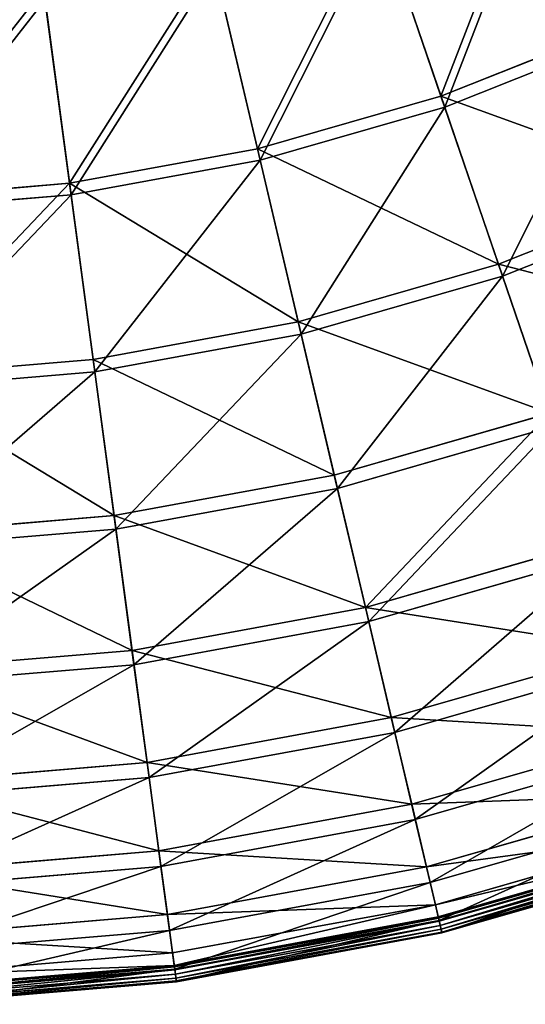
# Model space of a CAD drawing. Extents: x 0 to 1230, y 0 to 270.
# Tile 10 of 245: x 145 to 170, y 0 to 48. Entities that reach past the tile are written whole.
import ezdxf

# ---------------------------------------------------------------- set-up
doc = ezdxf.new("R2010")
doc.units = 0
doc.layers.get('0').update_dxf_attribs({"color": 13, "linetype": 'CONTINUOUS'})

# ---------------------------------------------------------------- blocks, each defined once
blk = doc.blocks.new('GROUP_6')
for p, q in [((166.044, 44.685, 93.62), (162.928, 53.806, 102.346)), ((163.094, 53.321, 102.972), (166.228, 44.144, 94.193)), ((157.028, 42.092, 93.62), (154.822, 51.475, 102.346)), ((157.159, 41.535, 94.193), (154.939, 50.976, 102.972)), ((147.802, 40.395, 93.62), (146.526, 49.949, 102.346)), ((147.877, 39.828, 94.193), (146.594, 49.441, 102.972)), ((166.044, 44.685, 93.62), (174.762, 48.149, 93.62)), ((174.998, 47.629, 94.193), (166.228, 44.144, 94.193)), ((157.028, 42.092, 93.62), (166.044, 44.685, 93.62)), ((168.867, 36.418, 83.993), (166.044, 44.685, 93.62)), ((166.228, 44.144, 94.193), (157.159, 41.535, 94.193)), ((166.228, 44.144, 94.193), (169.069, 35.826, 84.507)), ((147.802, 40.395, 93.62), (157.028, 42.092, 93.62)), ((159.028, 33.588, 83.993), (157.028, 42.092, 93.62)), ((157.159, 41.535, 94.193), (147.877, 39.828, 94.193)), ((159.171, 32.979, 84.507), (157.159, 41.535, 94.193)), ((138.454, 39.611, 93.62), (147.802, 40.395, 93.62)), ((148.958, 31.736, 83.993), (147.802, 40.395, 93.62)), ((168.867, 36.418, 83.993), (178.382, 40.198, 83.993)), ((147.877, 39.828, 94.193), (138.473, 39.04, 94.193)), ((149.041, 31.116, 84.507), (147.877, 39.828, 94.193)), ((178.641, 39.629, 84.507), (169.069, 35.826, 84.507)), ((159.028, 33.588, 83.993), (168.867, 36.418, 83.993)), ((171.372, 29.084, 73.557), (168.867, 36.418, 83.993)), ((169.069, 35.826, 84.507), (159.171, 32.979, 84.507)), ((169.069, 35.826, 84.507), (171.589, 28.448, 74.007)), ((148.958, 31.736, 83.993), (159.028, 33.588, 83.993)), ((160.802, 26.044, 73.557), (159.028, 33.588, 83.993)), ((159.171, 32.979, 84.507), (149.041, 31.116, 84.507)), ((160.956, 25.39, 74.007), (159.171, 32.979, 84.507)), ((138.756, 30.88, 83.993), (148.958, 31.736, 83.993)), ((149.984, 24.055, 73.557), (148.958, 31.736, 83.993)), ((149.041, 31.116, 84.507), (138.778, 30.255, 84.507)), ((150.073, 23.388, 74.007), (149.041, 31.116, 84.507)), ((160.802, 26.044, 73.557), (171.372, 29.084, 73.557)), ((171.589, 28.448, 74.007), (160.956, 25.39, 74.007)), ((149.984, 24.055, 73.557), (160.802, 26.044, 73.557)), ((162.333, 19.534, 62.412), (160.802, 26.044, 73.557)), ((160.956, 25.39, 74.007), (150.073, 23.388, 74.007)), ((162.496, 18.84, 62.794), (160.956, 25.39, 74.007)), ((139.024, 23.135, 73.557), (149.984, 24.055, 73.557)), ((150.87, 17.426, 62.412), (149.984, 24.055, 73.557)), ((150.073, 23.388, 74.007), (139.047, 22.463, 74.007)), ((150.964, 16.719, 62.794), (150.073, 23.388, 74.007)), ((162.333, 19.534, 62.412), (173.534, 22.755, 62.412)), ((173.764, 22.08, 62.794), (162.496, 18.84, 62.794)), ((150.87, 17.426, 62.412), (162.333, 19.534, 62.412)), ((163.606, 14.12, 50.667), (162.333, 19.534, 62.412)), ((162.496, 18.84, 62.794), (150.964, 16.719, 62.794)), ((163.777, 13.392, 50.977), (162.496, 18.84, 62.794)), ((163.606, 14.12, 50.667), (175.331, 17.492, 50.667)), ((139.256, 16.452, 62.412), (150.87, 17.426, 62.412)), ((151.606, 11.913, 50.667), (150.87, 17.426, 62.412)), ((150.964, 16.719, 62.794), (139.28, 15.739, 62.794)), ((151.705, 11.172, 50.977), (150.964, 16.719, 62.794)), ((175.573, 16.785, 50.977), (163.777, 13.392, 50.977)), ((151.606, 11.913, 50.667), (163.606, 14.12, 50.667)), ((164.609, 9.854, 38.433), (163.606, 14.12, 50.667)), ((163.777, 13.392, 50.977), (151.705, 11.172, 50.977)), ((164.786, 9.1, 38.668), (163.777, 13.392, 50.977)), ((164.609, 9.854, 38.433), (176.748, 13.345, 38.433)), ((176.998, 12.612, 38.668), (164.786, 9.1, 38.668)), ((139.448, 10.893, 50.667), (151.606, 11.913, 50.667)), ((152.186, 7.569, 38.433), (151.606, 11.913, 50.667)), ((151.705, 11.172, 50.977), (139.474, 10.146, 50.977)), ((152.289, 6.802, 38.668), (151.705, 11.172, 50.977)), ((165.333, 6.777, 25.83), (177.77, 10.354, 25.83)), ((152.186, 7.569, 38.433), (164.609, 9.854, 38.433)), ((165.333, 6.777, 25.83), (164.609, 9.854, 38.433)), ((178.026, 9.603, 25.988), (165.514, 6.004, 25.988)), ((164.786, 9.1, 38.668), (152.289, 6.802, 38.668)), ((165.514, 6.004, 25.988), (164.786, 9.1, 38.668)), ((165.77, 4.919, 12.977), (178.387, 8.548, 12.977)), ((165.912, 4.315, 0.363), (178.587, 7.96, 0.363)), ((178.608, 7.9, 0.165), (165.926, 4.253, 0.165)), ((178.647, 7.785, 13.057), (165.954, 4.135, 13.057)), ((178.658, 7.753, 0.024), (165.962, 4.102, 0.024)), ((139.6, 6.513, 38.433), (152.186, 7.569, 38.433)), ((152.605, 4.436, 25.83), (152.186, 7.569, 38.433)), ((166.008, 3.903, -0.02), (178.724, 7.56, -0.02)), ((166.054, 3.709, 0.044), (178.788, 7.371, 0.044)), ((152.289, 6.802, 38.668), (139.626, 5.739, 38.668)), ((152.71, 3.65, 25.988), (152.289, 6.802, 38.668)), ((166.086, 3.572, 0.199), (178.834, 7.238, 0.199)), ((166.096, 3.529, 0.403), (178.848, 7.196, 0.403)), ((152.605, 4.436, 25.83), (165.333, 6.777, 25.83)), ((165.77, 4.919, 12.977), (165.333, 6.777, 25.83)), ((165.514, 6.004, 25.988), (152.71, 3.65, 25.988)), ((165.954, 4.135, 13.057), (165.514, 6.004, 25.988)), ((152.858, 2.544, 12.977), (165.77, 4.919, 12.977)), ((165.912, 4.315, 0.363), (165.77, 4.919, 12.977)), ((139.709, 3.354, 25.83), (152.605, 4.436, 25.83)), ((152.858, 2.544, 12.977), (152.605, 4.436, 25.83)), ((152.94, 1.929, 0.363), (165.912, 4.315, 0.363)), ((165.926, 4.253, 0.165), (152.948, 1.866, 0.165)), ((165.954, 4.135, 13.057), (152.964, 1.746, 13.057)), ((165.962, 4.102, 0.024), (152.969, 1.712, 0.024)), ((152.996, 1.51, -0.02), (166.008, 3.903, -0.02)), ((165.912, 4.315, 0.363), (165.926, 4.253, 0.165)), ((165.926, 4.253, 0.165), (165.962, 4.102, 0.024)), ((166.096, 3.529, 0.403), (165.954, 4.135, 13.057)), ((165.962, 4.102, 0.024), (166.008, 3.903, -0.02)), ((166.054, 3.709, 0.044), (166.008, 3.903, -0.02)), ((152.71, 3.65, 25.988), (139.736, 2.561, 25.988)), ((152.964, 1.746, 13.057), (152.71, 3.65, 25.988)), ((153.022, 1.312, 0.044), (166.054, 3.709, 0.044)), ((153.041, 1.173, 0.199), (166.086, 3.572, 0.199)), ((153.047, 1.129, 0.403), (166.096, 3.529, 0.403)), ((166.086, 3.572, 0.199), (166.054, 3.709, 0.044)), ((166.096, 3.529, 0.403), (166.086, 3.572, 0.199)), ((139.775, 1.447, 12.977), (152.858, 2.544, 12.977)), ((152.94, 1.929, 0.363), (152.858, 2.544, 12.977)), ((139.797, 0.827, 0.363), (152.94, 1.929, 0.363)), ((152.948, 1.866, 0.165), (139.799, 0.763, 0.165)), ((152.964, 1.746, 13.057), (139.803, 0.642, 13.057)), ((152.969, 1.712, 0.024), (139.804, 0.608, 0.024)), ((139.811, 0.403, -0.02), (152.996, 1.51, -0.02)), ((152.94, 1.929, 0.363), (152.948, 1.866, 0.165)), ((152.948, 1.866, 0.165), (152.969, 1.712, 0.024)), ((153.047, 1.129, 0.403), (152.964, 1.746, 13.057)), ((152.969, 1.712, 0.024), (152.996, 1.51, -0.02)), ((153.022, 1.312, 0.044), (152.996, 1.51, -0.02)), ((139.818, 0.204, 0.044), (153.022, 1.312, 0.044)), ((139.823, 0.064, 0.199), (153.041, 1.173, 0.199)), ((139.824, 0.02, 0.403), (153.047, 1.129, 0.403)), ((153.041, 1.173, 0.199), (153.022, 1.312, 0.044)), ((153.047, 1.129, 0.403), (153.041, 1.173, 0.199))]:
    blk.add_line(p, q)
mesh = blk.add_polyface()
corners = [(170.767, 56.921, 102.346), (166.044, 44.685, 93.62), (162.928, 53.806, 102.346), (174.762, 48.149, 93.62)]
mesh.append_faces([[corners[k] for k in face] for face in [(0, 1, 2), (1, 0, 3)]], dxfattribs={"vtx0": -1})
mesh = blk.add_polyface()
corners = [(166.228, 44.144, 94.193), (170.979, 56.454, 102.972), (163.094, 53.321, 102.972), (174.998, 47.629, 94.193)]
mesh.append_faces([[corners[k] for k in face] for face in [(0, 1, 2), (1, 0, 3)]], dxfattribs={"vtx0": -1})
mesh = blk.add_polyface()
corners = [(162.928, 53.806, 102.346), (157.028, 42.092, 93.62), (154.822, 51.475, 102.346), (166.044, 44.685, 93.62)]
mesh.append_faces([[corners[k] for k in face] for face in [(0, 1, 2), (1, 0, 3)]], dxfattribs={"vtx0": -1})
mesh = blk.add_polyface()
corners = [(157.159, 41.535, 94.193), (163.094, 53.321, 102.972), (154.939, 50.976, 102.972), (166.228, 44.144, 94.193)]
mesh.append_faces([[corners[k] for k in face] for face in [(0, 1, 2), (1, 0, 3)]], dxfattribs={"vtx0": -1})
mesh = blk.add_polyface()
corners = [(154.822, 51.475, 102.346), (147.802, 40.395, 93.62), (146.526, 49.949, 102.346), (157.028, 42.092, 93.62)]
mesh.append_faces([[corners[k] for k in face] for face in [(0, 1, 2), (1, 0, 3)]], dxfattribs={"vtx0": -1})
mesh = blk.add_polyface()
corners = [(147.877, 39.828, 94.193), (154.939, 50.976, 102.972), (146.594, 49.441, 102.972), (157.159, 41.535, 94.193)]
mesh.append_faces([[corners[k] for k in face] for face in [(0, 1, 2), (1, 0, 3)]], dxfattribs={"vtx0": -1})
mesh = blk.add_polyface()
corners = [(146.526, 49.949, 102.346), (138.454, 39.611, 93.62), (138.12, 49.244, 102.346), (147.802, 40.395, 93.62)]
mesh.append_faces([[corners[k] for k in face] for face in [(0, 1, 2), (1, 0, 3)]], dxfattribs={"vtx0": -1})
mesh = blk.add_polyface()
corners = [(138.473, 39.04, 94.193), (146.594, 49.441, 102.972), (138.138, 48.731, 102.972), (147.877, 39.828, 94.193)]
mesh.append_faces([[corners[k] for k in face] for face in [(0, 1, 2), (1, 0, 3)]], dxfattribs={"vtx0": -1})
mesh = blk.add_polyface()
corners = [(166.044, 44.685, 93.62), (178.382, 40.198, 83.993), (168.867, 36.418, 83.993), (174.762, 48.149, 93.62)]
mesh.append_faces([[corners[k] for k in face] for face in [(0, 1, 2), (1, 0, 3)]], dxfattribs={"vtx0": -1})
mesh = blk.add_polyface()
corners = [(174.998, 47.629, 94.193), (169.069, 35.826, 84.507), (178.641, 39.629, 84.507), (166.228, 44.144, 94.193)]
mesh.append_faces([[corners[k] for k in face] for face in [(0, 1, 2), (1, 0, 3)]], dxfattribs={"vtx0": -1})
mesh = blk.add_polyface()
corners = [(157.028, 42.092, 93.62), (168.867, 36.418, 83.993), (159.028, 33.588, 83.993), (166.044, 44.685, 93.62)]
mesh.append_faces([[corners[k] for k in face] for face in [(0, 1, 2), (1, 0, 3)]], dxfattribs={"vtx0": -1})
mesh = blk.add_polyface()
corners = [(166.228, 44.144, 94.193), (159.171, 32.979, 84.507), (169.069, 35.826, 84.507), (157.159, 41.535, 94.193)]
mesh.append_faces([[corners[k] for k in face] for face in [(0, 1, 2), (1, 0, 3)]], dxfattribs={"vtx0": -1})
mesh = blk.add_polyface()
corners = [(147.802, 40.395, 93.62), (159.028, 33.588, 83.993), (148.958, 31.736, 83.993), (157.028, 42.092, 93.62)]
mesh.append_faces([[corners[k] for k in face] for face in [(0, 1, 2), (1, 0, 3)]], dxfattribs={"vtx0": -1})
mesh = blk.add_polyface()
corners = [(157.159, 41.535, 94.193), (149.041, 31.116, 84.507), (159.171, 32.979, 84.507), (147.877, 39.828, 94.193)]
mesh.append_faces([[corners[k] for k in face] for face in [(0, 1, 2), (1, 0, 3)]], dxfattribs={"vtx0": -1})
mesh = blk.add_polyface()
corners = [(138.756, 30.88, 83.993), (147.802, 40.395, 93.62), (148.958, 31.736, 83.993), (138.454, 39.611, 93.62)]
mesh.append_faces([[corners[k] for k in face] for face in [(0, 1, 2), (1, 0, 3)]], dxfattribs={"vtx0": -1})
mesh = blk.add_polyface()
corners = [(168.867, 36.418, 83.993), (181.593, 33.146, 73.557), (171.372, 29.084, 73.557), (178.382, 40.198, 83.993)]
mesh.append_faces([[corners[k] for k in face] for face in [(0, 1, 2), (1, 0, 3)]], dxfattribs={"vtx0": -1})
mesh = blk.add_polyface()
corners = [(147.877, 39.828, 94.193), (138.778, 30.255, 84.507), (149.041, 31.116, 84.507), (138.473, 39.04, 94.193)]
mesh.append_faces([[corners[k] for k in face] for face in [(0, 1, 2), (1, 0, 3)]], dxfattribs={"vtx0": -1})
mesh = blk.add_polyface()
corners = [(178.641, 39.629, 84.507), (171.589, 28.448, 74.007), (181.872, 32.534, 74.007), (169.069, 35.826, 84.507)]
mesh.append_faces([[corners[k] for k in face] for face in [(0, 1, 2), (1, 0, 3)]], dxfattribs={"vtx0": -1})
mesh = blk.add_polyface()
corners = [(159.028, 33.588, 83.993), (171.372, 29.084, 73.557), (160.802, 26.044, 73.557), (168.867, 36.418, 83.993)]
mesh.append_faces([[corners[k] for k in face] for face in [(0, 1, 2), (1, 0, 3)]], dxfattribs={"vtx0": -1})
mesh = blk.add_polyface()
corners = [(169.069, 35.826, 84.507), (160.956, 25.39, 74.007), (171.589, 28.448, 74.007), (159.171, 32.979, 84.507)]
mesh.append_faces([[corners[k] for k in face] for face in [(0, 1, 2), (1, 0, 3)]], dxfattribs={"vtx0": -1})
mesh = blk.add_polyface()
corners = [(148.958, 31.736, 83.993), (160.802, 26.044, 73.557), (149.984, 24.055, 73.557), (159.028, 33.588, 83.993)]
mesh.append_faces([[corners[k] for k in face] for face in [(0, 1, 2), (1, 0, 3)]], dxfattribs={"vtx0": -1})
mesh = blk.add_polyface()
corners = [(159.171, 32.979, 84.507), (150.073, 23.388, 74.007), (160.956, 25.39, 74.007), (149.041, 31.116, 84.507)]
mesh.append_faces([[corners[k] for k in face] for face in [(0, 1, 2), (1, 0, 3)]], dxfattribs={"vtx0": -1})
mesh = blk.add_polyface()
corners = [(138.756, 30.88, 83.993), (149.984, 24.055, 73.557), (139.024, 23.135, 73.557), (148.958, 31.736, 83.993)]
mesh.append_faces([[corners[k] for k in face] for face in [(0, 1, 2), (1, 0, 3)]], dxfattribs={"vtx0": -1})
mesh = blk.add_polyface()
corners = [(149.041, 31.116, 84.507), (139.047, 22.463, 74.007), (150.073, 23.388, 74.007), (138.778, 30.255, 84.507)]
mesh.append_faces([[corners[k] for k in face] for face in [(0, 1, 2), (1, 0, 3)]], dxfattribs={"vtx0": -1})
mesh = blk.add_polyface()
corners = [(162.333, 19.534, 62.412), (171.372, 29.084, 73.557), (173.534, 22.755, 62.412), (160.802, 26.044, 73.557)]
mesh.append_faces([[corners[k] for k in face] for face in [(0, 1, 2), (1, 0, 3)]], dxfattribs={"vtx0": -1})
mesh = blk.add_polyface()
corners = [(171.589, 28.448, 74.007), (162.496, 18.84, 62.794), (173.764, 22.08, 62.794), (160.956, 25.39, 74.007)]
mesh.append_faces([[corners[k] for k in face] for face in [(0, 1, 2), (1, 0, 3)]], dxfattribs={"vtx0": -1})
mesh = blk.add_polyface()
corners = [(149.984, 24.055, 73.557), (162.333, 19.534, 62.412), (150.87, 17.426, 62.412), (160.802, 26.044, 73.557)]
mesh.append_faces([[corners[k] for k in face] for face in [(0, 1, 2), (1, 0, 3)]], dxfattribs={"vtx0": -1})
mesh = blk.add_polyface()
corners = [(160.956, 25.39, 74.007), (150.964, 16.719, 62.794), (162.496, 18.84, 62.794), (150.073, 23.388, 74.007)]
mesh.append_faces([[corners[k] for k in face] for face in [(0, 1, 2), (1, 0, 3)]], dxfattribs={"vtx0": -1})
mesh = blk.add_polyface()
corners = [(139.024, 23.135, 73.557), (150.87, 17.426, 62.412), (139.256, 16.452, 62.412), (149.984, 24.055, 73.557)]
mesh.append_faces([[corners[k] for k in face] for face in [(0, 1, 2), (1, 0, 3)]], dxfattribs={"vtx0": -1})
mesh = blk.add_polyface()
corners = [(150.073, 23.388, 74.007), (139.28, 15.739, 62.794), (150.964, 16.719, 62.794), (139.047, 22.463, 74.007)]
mesh.append_faces([[corners[k] for k in face] for face in [(0, 1, 2), (1, 0, 3)]], dxfattribs={"vtx0": -1})
mesh = blk.add_polyface()
corners = [(162.333, 19.534, 62.412), (175.331, 17.492, 50.667), (163.606, 14.12, 50.667), (173.534, 22.755, 62.412)]
mesh.append_faces([[corners[k] for k in face] for face in [(0, 1, 2), (1, 0, 3)]], dxfattribs={"vtx0": -1})
mesh = blk.add_polyface()
corners = [(173.764, 22.08, 62.794), (163.777, 13.392, 50.977), (175.573, 16.785, 50.977), (162.496, 18.84, 62.794)]
mesh.append_faces([[corners[k] for k in face] for face in [(0, 1, 2), (1, 0, 3)]], dxfattribs={"vtx0": -1})
mesh = blk.add_polyface()
corners = [(150.87, 17.426, 62.412), (163.606, 14.12, 50.667), (151.606, 11.913, 50.667), (162.333, 19.534, 62.412)]
mesh.append_faces([[corners[k] for k in face] for face in [(0, 1, 2), (1, 0, 3)]], dxfattribs={"vtx0": -1})
mesh = blk.add_polyface()
corners = [(162.496, 18.84, 62.794), (151.705, 11.172, 50.977), (163.777, 13.392, 50.977), (150.964, 16.719, 62.794)]
mesh.append_faces([[corners[k] for k in face] for face in [(0, 1, 2), (1, 0, 3)]], dxfattribs={"vtx0": -1})
mesh = blk.add_polyface()
corners = [(163.606, 14.12, 50.667), (176.748, 13.345, 38.433), (164.609, 9.854, 38.433), (175.331, 17.492, 50.667)]
mesh.append_faces([[corners[k] for k in face] for face in [(0, 1, 2), (1, 0, 3)]], dxfattribs={"vtx0": -1})
mesh = blk.add_polyface()
corners = [(139.256, 16.452, 62.412), (151.606, 11.913, 50.667), (139.448, 10.893, 50.667), (150.87, 17.426, 62.412)]
mesh.append_faces([[corners[k] for k in face] for face in [(0, 1, 2), (1, 0, 3)]], dxfattribs={"vtx0": -1})
mesh = blk.add_polyface()
corners = [(150.964, 16.719, 62.794), (139.474, 10.146, 50.977), (151.705, 11.172, 50.977), (139.28, 15.739, 62.794)]
mesh.append_faces([[corners[k] for k in face] for face in [(0, 1, 2), (1, 0, 3)]], dxfattribs={"vtx0": -1})
mesh = blk.add_polyface()
corners = [(175.573, 16.785, 50.977), (164.786, 9.1, 38.668), (176.998, 12.612, 38.668), (163.777, 13.392, 50.977)]
mesh.append_faces([[corners[k] for k in face] for face in [(0, 1, 2), (1, 0, 3)]], dxfattribs={"vtx0": -1})
mesh = blk.add_polyface()
corners = [(151.606, 11.913, 50.667), (164.609, 9.854, 38.433), (152.186, 7.569, 38.433), (163.606, 14.12, 50.667)]
mesh.append_faces([[corners[k] for k in face] for face in [(0, 1, 2), (1, 0, 3)]], dxfattribs={"vtx0": -1})
mesh = blk.add_polyface()
corners = [(163.777, 13.392, 50.977), (152.289, 6.802, 38.668), (164.786, 9.1, 38.668), (151.705, 11.172, 50.977)]
mesh.append_faces([[corners[k] for k in face] for face in [(0, 1, 2), (1, 0, 3)]], dxfattribs={"vtx0": -1})
mesh = blk.add_polyface()
corners = [(164.609, 9.854, 38.433), (177.77, 10.354, 25.83), (165.333, 6.777, 25.83), (176.748, 13.345, 38.433)]
mesh.append_faces([[corners[k] for k in face] for face in [(0, 1, 2), (1, 0, 3)]], dxfattribs={"vtx0": -1})
mesh = blk.add_polyface()
corners = [(176.998, 12.612, 38.668), (165.514, 6.004, 25.988), (178.026, 9.603, 25.988), (164.786, 9.1, 38.668)]
mesh.append_faces([[corners[k] for k in face] for face in [(0, 1, 2), (1, 0, 3)]], dxfattribs={"vtx0": -1})
mesh = blk.add_polyface()
corners = [(139.448, 10.893, 50.667), (152.186, 7.569, 38.433), (139.6, 6.513, 38.433), (151.606, 11.913, 50.667)]
mesh.append_faces([[corners[k] for k in face] for face in [(0, 1, 2), (1, 0, 3)]], dxfattribs={"vtx0": -1})
mesh = blk.add_polyface()
corners = [(151.705, 11.172, 50.977), (139.626, 5.739, 38.668), (152.289, 6.802, 38.668), (139.474, 10.146, 50.977)]
mesh.append_faces([[corners[k] for k in face] for face in [(0, 1, 2), (1, 0, 3)]], dxfattribs={"vtx0": -1})
mesh = blk.add_polyface()
corners = [(165.333, 6.777, 25.83), (178.387, 8.548, 12.977), (165.77, 4.919, 12.977), (177.77, 10.354, 25.83)]
mesh.append_faces([[corners[k] for k in face] for face in [(0, 1, 2), (1, 0, 3)]], dxfattribs={"vtx0": -1})
mesh = blk.add_polyface()
corners = [(152.186, 7.569, 38.433), (165.333, 6.777, 25.83), (152.605, 4.436, 25.83), (164.609, 9.854, 38.433)]
mesh.append_faces([[corners[k] for k in face] for face in [(0, 1, 2), (1, 0, 3)]], dxfattribs={"vtx0": -1})
mesh = blk.add_polyface()
corners = [(178.026, 9.603, 25.988), (165.954, 4.135, 13.057), (178.647, 7.785, 13.057), (165.514, 6.004, 25.988)]
mesh.append_faces([[corners[k] for k in face] for face in [(0, 1, 2), (1, 0, 3)]], dxfattribs={"vtx0": -1})
mesh = blk.add_polyface()
corners = [(164.786, 9.1, 38.668), (152.71, 3.65, 25.988), (165.514, 6.004, 25.988), (152.289, 6.802, 38.668)]
mesh.append_faces([[corners[k] for k in face] for face in [(0, 1, 2), (1, 0, 3)]], dxfattribs={"vtx0": -1})
mesh = blk.add_polyface()
corners = [(165.77, 4.919, 12.977), (178.587, 7.96, 0.363), (165.912, 4.315, 0.363), (178.387, 8.548, 12.977)]
mesh.append_faces([[corners[k] for k in face] for face in [(0, 1, 2), (1, 0, 3)]], dxfattribs={"vtx0": -1})
mesh = blk.add_polyface()
corners = [(165.912, 4.315, 0.363), (178.608, 7.9, 0.165), (165.926, 4.253, 0.165), (178.587, 7.96, 0.363)]
mesh.append_faces([[corners[k] for k in face] for face in [(0, 1, 2), (1, 0, 3)]], dxfattribs={"vtx0": -1})
mesh = blk.add_polyface()
corners = [(178.608, 7.9, 0.165), (165.962, 4.102, 0.024), (165.926, 4.253, 0.165), (178.658, 7.753, 0.024)]
mesh.append_faces([[corners[k] for k in face] for face in [(0, 1, 2), (1, 0, 3)]], dxfattribs={"vtx0": -1})
mesh = blk.add_polyface()
corners = [(178.647, 7.785, 13.057), (166.096, 3.529, 0.403), (178.848, 7.196, 0.403), (165.954, 4.135, 13.057)]
mesh.append_faces([[corners[k] for k in face] for face in [(0, 1, 2), (1, 0, 3)]], dxfattribs={"vtx0": -1})
mesh = blk.add_polyface()
corners = [(178.658, 7.753, 0.024), (166.008, 3.903, -0.02), (165.962, 4.102, 0.024), (178.724, 7.56, -0.02)]
mesh.append_faces([[corners[k] for k in face] for face in [(0, 1, 2), (1, 0, 3)]], dxfattribs={"vtx0": -1})
mesh = blk.add_polyface()
corners = [(139.6, 6.513, 38.433), (152.605, 4.436, 25.83), (139.709, 3.354, 25.83), (152.186, 7.569, 38.433)]
mesh.append_faces([[corners[k] for k in face] for face in [(0, 1, 2), (1, 0, 3)]], dxfattribs={"vtx0": -1})
mesh = blk.add_polyface()
corners = [(178.724, 7.56, -0.02), (166.054, 3.709, 0.044), (166.008, 3.903, -0.02), (178.788, 7.371, 0.044)]
mesh.append_faces([[corners[k] for k in face] for face in [(0, 1, 2), (1, 0, 3)]], dxfattribs={"vtx0": -1})
mesh = blk.add_polyface()
corners = [(178.788, 7.371, 0.044), (166.086, 3.572, 0.199), (166.054, 3.709, 0.044), (178.834, 7.238, 0.199)]
mesh.append_faces([[corners[k] for k in face] for face in [(0, 1, 2), (1, 0, 3)]], dxfattribs={"vtx0": -1})
mesh = blk.add_polyface()
corners = [(152.289, 6.802, 38.668), (139.736, 2.561, 25.988), (152.71, 3.65, 25.988), (139.626, 5.739, 38.668)]
mesh.append_faces([[corners[k] for k in face] for face in [(0, 1, 2), (1, 0, 3)]], dxfattribs={"vtx0": -1})
mesh = blk.add_polyface()
corners = [(178.848, 7.196, 0.403), (166.086, 3.572, 0.199), (178.834, 7.238, 0.199), (166.096, 3.529, 0.403)]
mesh.append_faces([[corners[k] for k in face] for face in [(0, 1, 2), (1, 0, 3)]], dxfattribs={"vtx0": -1})
mesh = blk.add_polyface()
corners = [(152.605, 4.436, 25.83), (165.77, 4.919, 12.977), (152.858, 2.544, 12.977), (165.333, 6.777, 25.83)]
mesh.append_faces([[corners[k] for k in face] for face in [(0, 1, 2), (1, 0, 3)]], dxfattribs={"vtx0": -1})
mesh = blk.add_polyface()
corners = [(165.514, 6.004, 25.988), (152.964, 1.746, 13.057), (165.954, 4.135, 13.057), (152.71, 3.65, 25.988)]
mesh.append_faces([[corners[k] for k in face] for face in [(0, 1, 2), (1, 0, 3)]], dxfattribs={"vtx0": -1})
mesh = blk.add_polyface()
corners = [(152.94, 1.929, 0.363), (165.77, 4.919, 12.977), (165.912, 4.315, 0.363), (152.858, 2.544, 12.977)]
mesh.append_faces([[corners[k] for k in face] for face in [(0, 1, 2), (1, 0, 3)]], dxfattribs={"vtx0": -1})
mesh = blk.add_polyface()
corners = [(139.709, 3.354, 25.83), (152.858, 2.544, 12.977), (139.775, 1.447, 12.977), (152.605, 4.436, 25.83)]
mesh.append_faces([[corners[k] for k in face] for face in [(0, 1, 2), (1, 0, 3)]], dxfattribs={"vtx0": -1})
mesh = blk.add_polyface()
corners = [(152.948, 1.866, 0.165), (165.912, 4.315, 0.363), (165.926, 4.253, 0.165), (152.94, 1.929, 0.363)]
mesh.append_faces([[corners[k] for k in face] for face in [(0, 1, 2), (1, 0, 3)]], dxfattribs={"vtx0": -1})
mesh = blk.add_polyface()
corners = [(165.926, 4.253, 0.165), (152.969, 1.712, 0.024), (152.948, 1.866, 0.165), (165.962, 4.102, 0.024)]
mesh.append_faces([[corners[k] for k in face] for face in [(0, 1, 2), (1, 0, 3)]], dxfattribs={"vtx0": -1})
mesh = blk.add_polyface()
corners = [(165.954, 4.135, 13.057), (153.047, 1.129, 0.403), (166.096, 3.529, 0.403), (152.964, 1.746, 13.057)]
mesh.append_faces([[corners[k] for k in face] for face in [(0, 1, 2), (1, 0, 3)]], dxfattribs={"vtx0": -1})
mesh = blk.add_polyface()
corners = [(165.962, 4.102, 0.024), (152.996, 1.51, -0.02), (152.969, 1.712, 0.024), (166.008, 3.903, -0.02)]
mesh.append_faces([[corners[k] for k in face] for face in [(0, 1, 2), (1, 0, 3)]], dxfattribs={"vtx0": -1})
mesh = blk.add_polyface()
corners = [(166.008, 3.903, -0.02), (153.022, 1.312, 0.044), (152.996, 1.51, -0.02), (166.054, 3.709, 0.044)]
mesh.append_faces([[corners[k] for k in face] for face in [(0, 1, 2), (1, 0, 3)]], dxfattribs={"vtx0": -1})
mesh = blk.add_polyface()
corners = [(152.71, 3.65, 25.988), (139.803, 0.642, 13.057), (152.964, 1.746, 13.057), (139.736, 2.561, 25.988)]
mesh.append_faces([[corners[k] for k in face] for face in [(0, 1, 2), (1, 0, 3)]], dxfattribs={"vtx0": -1})
mesh = blk.add_polyface()
corners = [(166.054, 3.709, 0.044), (153.041, 1.173, 0.199), (153.022, 1.312, 0.044), (166.086, 3.572, 0.199)]
mesh.append_faces([[corners[k] for k in face] for face in [(0, 1, 2), (1, 0, 3)]], dxfattribs={"vtx0": -1})
mesh = blk.add_polyface()
corners = [(166.086, 3.572, 0.199), (153.047, 1.129, 0.403), (153.041, 1.173, 0.199), (166.096, 3.529, 0.403)]
mesh.append_faces([[corners[k] for k in face] for face in [(0, 1, 2), (1, 0, 3)]], dxfattribs={"vtx0": -1})
mesh = blk.add_polyface()
corners = [(139.775, 1.447, 12.977), (152.94, 1.929, 0.363), (139.797, 0.827, 0.363), (152.858, 2.544, 12.977)]
mesh.append_faces([[corners[k] for k in face] for face in [(0, 1, 2), (1, 0, 3)]], dxfattribs={"vtx0": -1})
mesh = blk.add_polyface()
corners = [(139.797, 0.827, 0.363), (152.948, 1.866, 0.165), (139.799, 0.763, 0.165), (152.94, 1.929, 0.363)]
mesh.append_faces([[corners[k] for k in face] for face in [(0, 1, 2), (1, 0, 3)]], dxfattribs={"vtx0": -1})
mesh = blk.add_polyface()
corners = [(152.948, 1.866, 0.165), (139.804, 0.608, 0.024), (139.799, 0.763, 0.165), (152.969, 1.712, 0.024)]
mesh.append_faces([[corners[k] for k in face] for face in [(0, 1, 2), (1, 0, 3)]], dxfattribs={"vtx0": -1})
mesh = blk.add_polyface()
corners = [(152.964, 1.746, 13.057), (139.824, 0.02, 0.403), (153.047, 1.129, 0.403), (139.803, 0.642, 13.057)]
mesh.append_faces([[corners[k] for k in face] for face in [(0, 1, 2), (1, 0, 3)]], dxfattribs={"vtx0": -1})
mesh = blk.add_polyface()
corners = [(152.969, 1.712, 0.024), (139.811, 0.403, -0.02), (139.804, 0.608, 0.024), (152.996, 1.51, -0.02)]
mesh.append_faces([[corners[k] for k in face] for face in [(0, 1, 2), (1, 0, 3)]], dxfattribs={"vtx0": -1})
mesh = blk.add_polyface()
corners = [(152.996, 1.51, -0.02), (139.818, 0.204, 0.044), (139.811, 0.403, -0.02), (153.022, 1.312, 0.044)]
mesh.append_faces([[corners[k] for k in face] for face in [(0, 1, 2), (1, 0, 3)]], dxfattribs={"vtx0": -1})
mesh = blk.add_polyface()
corners = [(153.022, 1.312, 0.044), (139.823, 0.064, 0.199), (139.818, 0.204, 0.044), (153.041, 1.173, 0.199)]
mesh.append_faces([[corners[k] for k in face] for face in [(0, 1, 2), (1, 0, 3)]], dxfattribs={"vtx0": -1})
mesh = blk.add_polyface()
corners = [(153.047, 1.129, 0.403), (139.823, 0.064, 0.199), (153.041, 1.173, 0.199), (139.824, 0.02, 0.403)]
mesh.append_faces([[corners[k] for k in face] for face in [(0, 1, 2), (1, 0, 3)]], dxfattribs={"vtx0": -1})
blk = doc.blocks.new('COMPONENT_3')
blk.add_blockref('GROUP_6', (0, 0))
blk = doc.blocks.new('GROUP_25')
blk.add_blockref('COMPONENT_3', (0, 0))

msp = doc.modelspace()

# ---------------------------------------------------------------- block references
msp.add_blockref('GROUP_25', (0, 0))

doc.saveas('drawing.dxf')
